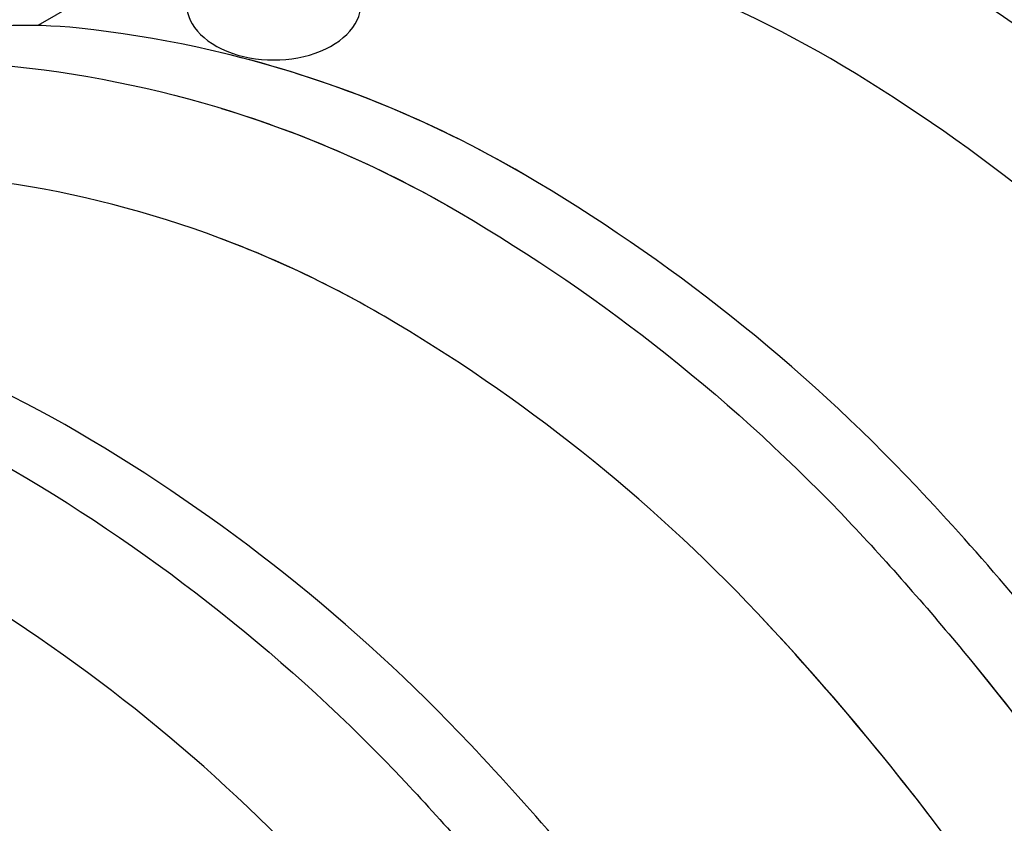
# Model space of a CAD drawing. Extents: x -15981 to -11679, y 2285 to 5601.
# Tile 25 of 103: x -14576 to -14505, y 3359 to 3418. Entities that reach past the tile are written whole.
import ezdxf

# ---------------------------------------------------------------- set-up
doc = ezdxf.new("R2010")
doc.units = 0
doc.header["$MEASUREMENT"] = 0
doc.layers.add('RISERS', color=3, linetype='CONTINUOUS')
doc.layers.add('TANK', color=2, linetype='CONTINUOUS')

msp = doc.modelspace()

# ---------------------------------------------------------------- linework, layer by layer
at = {"layer": 'RISERS', "linetype": 'Continuous'}
msp.add_ellipse((-14557.846, 3418.652, 0), major_axis=(6.356, 0.001), ratio=0.643466, start_param=3.008833, end_param=6.415247, dxfattribs=at)
at = {"layer": 'TANK', "elevation": 0}
for points in [[(-14429.265, 3272.349, 0.04993), (-14427.831, 3288.445, 0.071312), (-14433.414, 3324.58, 0.019282), (-14438.384, 3338.893, 0.038312), (-14451.448, 3365.981, 0.044515), (-14471.551, 3394.529, 0.013151), (-14478.444, 3402.232, 0.071312), (-14507.054, 3424.999, 0.106395), (-14539.481, 3435.665, 0.149431), (-14560.843, 3431.537), (-14568.016, 3427.321), (-14569.627, 3420.208)], [(-14568.016, 3427.321, -0.16913), (-14544.181, 3432.885, -0.106395), (-14511.755, 3422.219, -0.071312), (-14483.145, 3399.452, -0.016688), (-14474.506, 3389.586, -0.040957), (-14456.149, 3363.201, -0.038238), (-14443.106, 3336.167, -0.019356), (-14438.114, 3321.799, -0.071312), (-14432.531, 3285.665, -0.049699), (-14433.952, 3269.641, -0.032043)], [(-14444.607, 3263.487, 0.069841), (-14441.856, 3284.77, 0.071312), (-14447.169, 3319.156, 0.017305), (-14451.366, 3331.398, 0.040291), (-14464.331, 3358.554, 0.057637), (-14490.033, 3392.994, 0.071312), (-14517.259, 3414.66, 0.106395), (-14548.117, 3424.81, 0.159299), (-14569.627, 3420.208), (-14575.054, 3417.075)], [(-14461.807, 3253.552, 0.049958), (-14460.372, 3269.658, 0.071312), (-14465.955, 3305.792, 0.019282), (-14470.925, 3320.106, 0.038312), (-14483.989, 3347.194, 0.044515), (-14504.092, 3375.742, 0.013151), (-14510.985, 3383.445, 0.071312), (-14539.595, 3406.211, 0.106395), (-14572.022, 3416.878, 0.149431), (-14593.384, 3412.75), (-14600.557, 3408.534), (-14602.168, 3401.42)], [(-14481.832, 3343.38, 0.005574), (-14483.989, 3347.194, 0.044515), (-14504.092, 3375.742, 0.013151), (-14510.985, 3383.445, 0.071312), (-14539.595, 3406.211, 0.073704), (-14561.66, 3415.092)], [(-14600.557, 3408.534, -0.16913), (-14576.722, 3414.097, -0.106395), (-14544.295, 3403.431, -0.071312), (-14515.685, 3380.664, -0.016688), (-14507.047, 3370.799, -0.040957), (-14488.69, 3344.413, -0.038238), (-14475.647, 3317.38, -0.019356), (-14470.655, 3303.012, -0.071312), (-14465.072, 3266.877, -0.049728), (-14466.494, 3250.845, -0.032043)], [(-14561.66, 3411.033, -0.058622), (-14544.295, 3403.431, -0.071312), (-14515.685, 3380.664, -0.016688), (-14507.047, 3370.799, -0.03802), (-14489.859, 3346.4, -0.03802)], [(-14477.151, 3244.69, 0.069873), (-14474.397, 3265.983, 0.071312), (-14479.71, 3300.369, 0.017305), (-14483.907, 3312.611, 0.040291), (-14496.872, 3339.767, 0.057637), (-14522.574, 3374.207, 0.071312), (-14549.8, 3395.872, 0.106395), (-14580.657, 3406.022, 0.159299), (-14602.168, 3401.42), (-14607.595, 3398.287)], [(-14505.916, 3353.854, 0.035201), (-14522.574, 3374.207, 0.071312), (-14549.8, 3395.872, 0.042626), (-14561.66, 3401.522)], [(-14493.472, 3240.429, 0.03226), (-14492.912, 3250.87, 0.071312), (-14498.495, 3287.005, 0.019282), (-14503.466, 3301.318, 0.038312), (-14516.53, 3328.406, 0.044515), (-14536.633, 3356.954, 0.013151), (-14543.525, 3364.657, 0.071312), (-14572.136, 3387.424, 0.106395), (-14604.562, 3398.09, 0.149431), (-14625.925, 3393.962), (-14633.098, 3389.746), (-14634.709, 3382.633)], [(-14633.098, 3389.746, -0.16913), (-14609.263, 3395.31, -0.106395), (-14576.836, 3384.644, -0.071312), (-14548.226, 3361.877, -0.016688), (-14539.587, 3352.011, -0.040957), (-14521.231, 3325.626, -0.038238), (-14508.188, 3298.592, -0.019356), (-14503.196, 3284.224, -0.071312), (-14497.613, 3248.09, -0.032043), (-14498.165, 3237.718, -0.032043)], [(-14508.306, 3231.861, 0.049983), (-14506.938, 3247.195, 0.071312), (-14512.251, 3281.581, 0.017305), (-14516.448, 3293.823, 0.040291), (-14529.413, 3320.979, 0.057637), (-14555.115, 3355.419, 0.071312), (-14582.34, 3377.085, 0.106395), (-14613.198, 3387.235, 0.159299), (-14634.709, 3382.633), (-14640.136, 3379.5)], [(-14526.013, 3221.641, 0.03226), (-14525.453, 3232.083, 0.071312), (-14531.036, 3268.217, 0.019282), (-14536.007, 3282.531, 0.038312), (-14549.071, 3309.619, 0.044515), (-14569.174, 3338.167, 0.013151), (-14576.066, 3345.87, 0.071312), (-14604.676, 3368.637, 0.106395), (-14637.103, 3379.303, 0.149431), (-14658.466, 3375.175), (-14665.639, 3370.959), (-14667.25, 3363.846)]]:
    msp.add_lwpolyline(points, format="xyb", dxfattribs=at)

doc.saveas('drawing.dxf')
